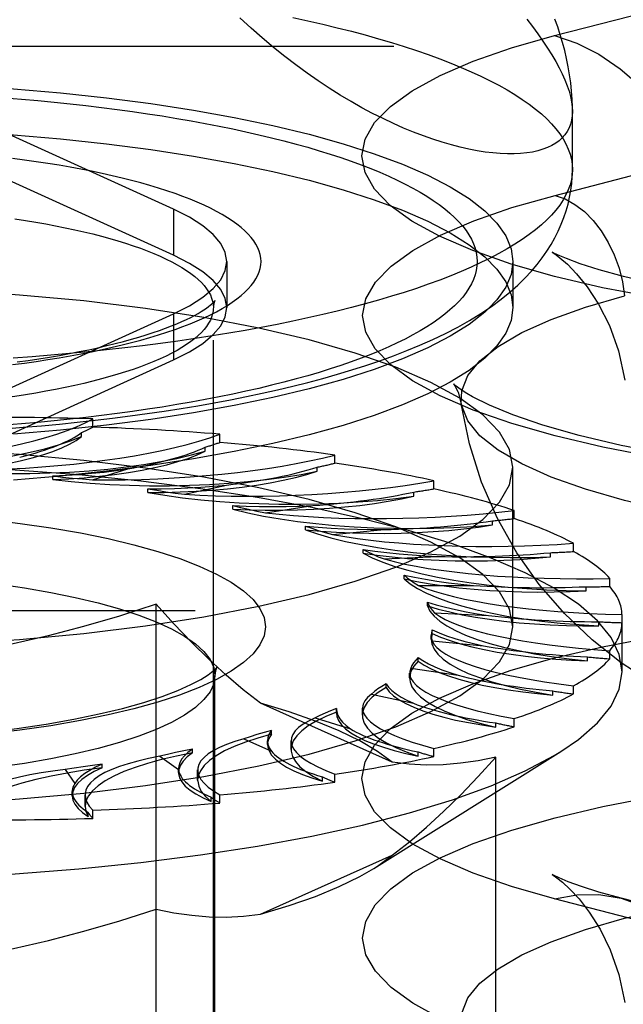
# Model space of a CAD drawing. Header units: inches. Extents: x 0 to 200, y 0 to 129.
# Tile 165 of 256: x 39.799 to 40.179, y 95.334 to 95.953. Entities that reach past the tile are written whole.
import ezdxf

# ---------------------------------------------------------------- set-up
doc = ezdxf.new("R2010")
doc.units = ezdxf.units.IN
doc.header["$LTSCALE"] = 11
doc.header["$MEASUREMENT"] = 0
doc.linetypes.add('HIDDEN', pattern=[0.2, 0.1, -0.1])
doc.layers.get('0').update_dxf_attribs({"linetype": 'CONTINUOUS'})
doc.layers.add('DEFAULT_2', color=8, linetype='HIDDEN')

msp = doc.modelspace()

# ---------------------------------------------------------------- linework, layer by layer
at = {"color": 7, "linetype": 'Continuous'}
for p, q in [((40.1468, 95.85923), (40.1468, 95.89576)), ((40.1093, 95.78369), (40.1093, 95.7723)), ((39.82469, 95.69518), (39.79506, 95.69263)), ((39.82469, 95.66621), (39.79506, 95.66365))]:
    msp.add_line(p, q, dxfattribs=at)
for points in [[(40.1468, 95.89576), (40.14667, 95.89294), (40.14628, 95.89027), (40.14562, 95.88773), (40.14471, 95.88535), (40.14353, 95.88311), (40.1421, 95.88102), (40.14041, 95.87909), (40.13847, 95.87732), (40.13628, 95.87571), (40.13384, 95.87426), (40.13116, 95.87299), (40.12824, 95.87188), (40.12508, 95.87094), (40.12168, 95.87019), (40.11806, 95.86961), (40.11422, 95.86922), (40.11016, 95.86902), (40.10589, 95.86902), (40.10142, 95.8692), (40.09674, 95.86959), (40.09188, 95.87018), (40.08682, 95.87098), (40.08159, 95.87199), (40.07618, 95.87322), (40.07061, 95.87466), (40.06488, 95.87632), (40.059, 95.87821), (40.05298, 95.88033), (40.04682, 95.88269), (40.04053, 95.88528), (40.03413, 95.88811), (40.02762, 95.89119), (40.021, 95.89451), (40.0143, 95.89809), (40.00752, 95.90191), (40.00066, 95.906), (39.99374, 95.91035), (39.98677, 95.91496), (39.97977, 95.91983), (39.97273, 95.92497), (39.96569, 95.93037), (39.95864, 95.93604), (39.95159, 95.94199), (39.94456, 95.94821), (39.93755, 95.9547)], [(40.1468, 95.89576), (40.14678, 95.89843), (40.1466, 95.90348), (40.14626, 95.90856), (40.14574, 95.91365), (40.14505, 95.91876), (40.14418, 95.92388), (40.14316, 95.92899), (40.14197, 95.93406), (40.14063, 95.93908), (40.13916, 95.944), (40.13756, 95.94888), (40.13582, 95.95372)], [(39.78964, 95.69607), (39.80115, 95.69697), (39.81259, 95.69794), (39.82393, 95.699), (39.83519, 95.70015), (39.84635, 95.70137), (39.85741, 95.70269), (39.86836, 95.70408), (39.8792, 95.70557), (39.88992, 95.70713), (39.90051, 95.70879), (39.91098, 95.71052), (39.92132, 95.71235), (39.93152, 95.71426), (39.94157, 95.71627), (39.95149, 95.71836), (39.96126, 95.72055), (39.97089, 95.72283), (39.98037, 95.72522), (39.98969, 95.7277), (39.99886, 95.7303), (40.00789, 95.73301), (40.01677, 95.73584), (40.0255, 95.73881), (40.03409, 95.74192), (40.04253, 95.74518), (40.05082, 95.74862), (40.05896, 95.75224), (40.06689, 95.75604), (40.07463, 95.76006), (40.08206, 95.76425), (40.08914, 95.7686), (40.09577, 95.77305), (40.10186, 95.77753), (40.10742, 95.78202), (40.11242, 95.78645), (40.11692, 95.79083), (40.12095, 95.79514), (40.12458, 95.79941), (40.12784, 95.80363), (40.13078, 95.80783), (40.13343, 95.81204), (40.13581, 95.81625), (40.13793, 95.82046), (40.13981, 95.82468), (40.14146, 95.82891), (40.14288, 95.83317), (40.14408, 95.83747), (40.14506, 95.8418), (40.14582, 95.84612), (40.14637, 95.85046), (40.14669, 95.85484), (40.1468, 95.85923)], [(40.1468, 95.85923), (40.14664, 95.85601), (40.14615, 95.8528), (40.14534, 95.84959), (40.1442, 95.84638), (40.14274, 95.84319), (40.14096, 95.84), (40.13885, 95.83683), (40.13642, 95.83367), (40.13368, 95.83053), (40.13062, 95.82741), (40.12724, 95.82432), (40.12356, 95.82124), (40.11956, 95.81819), (40.11525, 95.81517), (40.11065, 95.81219), (40.10574, 95.80923), (40.10053, 95.80631), (40.09503, 95.80342), (40.08924, 95.80057), (40.08317, 95.79776), (40.07681, 95.795), (40.07017, 95.79227), (40.06326, 95.7896), (40.05609, 95.78697), (40.04865, 95.78439), (40.04095, 95.78186), (40.033, 95.77939), (40.0248, 95.77697), (40.01636, 95.77461), (40.00768, 95.7723), (39.99877, 95.77006), (39.98964, 95.76787), (39.98029, 95.76575), (39.97073, 95.76369), (39.96097, 95.7617), (39.951, 95.75977), (39.94085, 95.75791), (39.93051, 95.75613), (39.91999, 95.75441), (39.9093, 95.75276), (39.89845, 95.75119), (39.88745, 95.74969), (39.8763, 95.74827), (39.865, 95.74692), (39.85358, 95.74565), (39.84203, 95.74446), (39.83036, 95.74334), (39.81859, 95.74231), (39.80671, 95.74136), (39.79474, 95.74048)], [(40.1093, 95.7723), (40.10818, 95.76422), (40.10485, 95.75618), (40.0993, 95.74823), (40.09158, 95.7404), (40.08172, 95.73273), (40.06977, 95.72526), (40.05578, 95.71803), (40.03985, 95.71108), (40.02204, 95.70444), (40.00244, 95.69815), (39.98116, 95.69223), (39.95831, 95.68672), (39.93399, 95.68165), (39.90833, 95.67704), (39.88147, 95.67292), (39.85355, 95.6693), (39.82469, 95.66621)], [(40.09409, 95.77192), (40.09158, 95.76938), (40.08172, 95.76171), (40.06977, 95.75424), (40.05578, 95.74701), (40.03985, 95.74006), (40.02204, 95.73342), (40.00244, 95.72712), (39.98116, 95.72121), (39.95831, 95.7157), (39.93399, 95.71063), (39.90833, 95.70602), (39.88147, 95.7019), (39.85355, 95.69828), (39.82469, 95.69518)]]:
    msp.add_lwpolyline(points, dxfattribs=at)
at = {"layer": 'DEFAULT_2', "color": 8, "linetype": 'HIDDEN'}
for p, q in [((40.13559, 95.94345), (40.36854, 96.00375)), ((42.2343, 95.93655), (38.0558, 95.93655)), ((40.1359, 95.84292), (40.36885, 95.90321)), ((39.89563, 95.83423), (39.78043, 95.88664)), ((39.89563, 95.80525), (39.78043, 95.85767)), ((39.89563, 95.83423), (39.89563, 95.80525)), ((39.9293, 95.80128), (39.9293, 95.7723)), ((40.1093, 95.80128), (40.1093, 95.78369)), ((39.9208, 94.65182), (39.9208, 95.7723)), ((39.78043, 95.71591), (39.89563, 95.76832)), ((39.89563, 95.76832), (39.89563, 95.73935)), ((39.78043, 95.68693), (39.89563, 95.73935)), ((39.80899, 95.71852), (39.80251, 95.71745)), ((39.84494, 95.69709), (39.84494, 95.70223)), ((39.83791, 95.69118), (39.83791, 95.69375)), ((39.92491, 95.68743), (39.92491, 95.69258)), ((39.91573, 95.68189), (39.91573, 95.68446)), ((39.99719, 95.67434), (39.99719, 95.67948)), ((39.8197, 95.664), (39.8197, 95.66634)), ((39.84479, 95.66395), (39.86699, 95.6708)), ((39.98614, 95.66925), (39.98614, 95.67182)), ((40.1093, 95.57139), (40.1093, 95.67184)), ((39.90268, 95.65481), (39.92912, 95.66055)), ((40.05958, 95.65819), (40.05958, 95.66333)), ((39.87957, 95.65595), (39.87957, 95.65828)), ((40.047, 95.65364), (40.047, 95.65621)), ((39.93312, 95.64533), (39.93312, 95.64766)), ((39.95354, 95.6432), (39.98344, 95.64767)), ((40.11019, 95.63948), (40.11019, 95.64462)), ((40.09646, 95.63553), (40.09646, 95.6381)), ((39.97873, 95.63246), (39.97873, 95.6348)), ((39.99585, 95.62948), (40.02829, 95.63254)), ((40.14748, 95.61878), (40.14748, 95.62392)), ((40.01501, 95.61774), (40.01501, 95.62007)), ((40.13301, 95.61547), (40.13301, 95.61804)), ((40.02831, 95.61407), (40.06231, 95.61562)), ((40.04087, 95.60161), (40.04087, 95.60395)), ((40.17032, 95.59672), (40.17032, 95.60186)), ((40.04994, 95.59744), (40.08446, 95.59744)), ((40.15555, 95.59407), (40.15555, 95.59664)), ((39.88473, 95.08076), (39.88473, 95.58558)), ((40.05551, 95.58456), (40.05551, 95.5869)), ((42.1093, 95.58144), (38.0558, 95.58144)), ((40.06008, 95.58008), (40.09408, 95.57853)), ((40.1634, 95.57199), (40.1634, 95.57456)), ((40.17801, 95.54304), (40.17801, 95.57911)), ((40.0585, 95.56712), (40.0579, 95.56353)), ((40.0585, 95.56712), (40.0585, 95.56946)), ((40.05789, 95.56354), (40.05789, 95.56588)), ((40.05842, 95.56254), (40.09086, 95.55948)), ((38.0558, 95.55453), (42.1093, 95.55453)), ((40.17032, 95.55122), (40.17032, 95.55636)), ((40.04973, 95.5498), (40.04973, 95.55214)), ((40.1563, 95.54988), (40.1563, 95.55245)), ((40.04433, 95.53919), (40.04433, 95.54228)), ((40.04501, 95.54533), (40.07491, 95.54086)), ((39.9218, 95.17877), (39.9218, 95.54067)), ((40.02948, 95.53315), (40.02948, 95.53548)), ((40.13449, 95.52843), (40.13449, 95.53101)), ((40.14748, 95.52916), (40.14748, 95.5343)), ((40.02027, 95.52899), (40.04672, 95.52325)), ((40.03344, 95.48613), (39.95042, 95.52335)), ((39.99837, 95.51999), (39.99835, 95.51938)), ((39.99835, 95.51705), (39.99835, 95.51938)), ((39.99837, 95.51765), (39.99835, 95.51704)), ((39.99837, 95.51765), (39.99837, 95.51999)), ((40.01464, 95.51582), (40.01464, 95.52023)), ((39.98494, 95.51401), (40.00713, 95.50716)), ((40.11019, 95.50846), (40.11019, 95.51361)), ((39.95733, 95.50379), (39.95733, 95.50613)), ((40.09862, 95.50829), (40.09862, 95.51086)), ((39.94009, 95.50084), (39.95735, 95.49311)), ((39.95491, 95.49729), (39.95491, 95.49963)), ((39.96971, 95.49414), (39.96971, 95.4997)), ((39.90761, 95.49199), (39.90761, 95.49433)), ((40.02182, 95.41938), (40.13948, 95.4929)), ((40.04978, 95.49007), (40.04978, 95.49264)), ((40.05958, 95.48976), (40.05958, 95.4949)), ((39.88709, 95.48989), (39.8989, 95.4815)), ((40.09864, 95.17665), (40.09864, 95.48936)), ((39.82755, 95.48149), (39.83354, 95.47269)), ((39.85074, 95.4826), (39.85074, 95.48493)), ((39.89887, 95.47979), (39.89887, 95.48213)), ((39.89887, 95.48213), (39.8989, 95.4815)), ((39.91093, 95.4748), (39.91093, 95.48128)), ((39.98945, 95.47432), (39.98945, 95.47689)), ((39.99719, 95.47361), (39.99719, 95.47875)), ((39.83195, 95.46508), (39.83195, 95.46771)), ((39.84006, 95.4584), (39.84006, 95.46556)), ((39.91947, 95.46152), (39.91947, 95.46409)), ((39.92491, 95.46051), (39.92491, 95.46565)), ((39.84494, 95.45086), (39.84494, 95.456)), ((39.84197, 95.45206), (39.84197, 95.45463)), ((39.95042, 95.39046), (40.03344, 95.42768)), ((40.36854, 95.33994), (40.13559, 95.40023)), ((40.41039, 95.3403), (40.17743, 95.4006))]:
    msp.add_line(p, q, dxfattribs=at)
for points in [[(39.97073, 95.95477), (39.98029, 95.95272), (39.98964, 95.95059), (39.99877, 95.94841), (40.00768, 95.94616), (40.01636, 95.94386), (40.0248, 95.94149), (40.033, 95.93907), (40.04095, 95.9366), (40.04865, 95.93407), (40.05609, 95.93149), (40.06326, 95.92887), (40.07017, 95.92619), (40.07681, 95.92347), (40.08317, 95.9207), (40.08924, 95.91789), (40.09503, 95.91505), (40.10053, 95.91216), (40.10574, 95.90924), (40.11065, 95.90628), (40.11525, 95.90329), (40.11956, 95.90027), (40.12356, 95.89722), (40.12724, 95.89415), (40.13062, 95.89105), (40.13368, 95.88793), (40.13642, 95.88479), (40.13885, 95.88164), (40.14096, 95.87846), (40.14274, 95.87528), (40.1442, 95.87208), (40.14534, 95.86888), (40.14615, 95.86567), (40.14664, 95.86245), (40.1468, 95.85923)], [(40.11807, 95.95384), (40.12168, 95.94909), (40.12508, 95.94446), (40.12824, 95.93995), (40.13116, 95.93557), (40.13384, 95.93131), (40.13628, 95.92718), (40.13847, 95.92317), (40.14042, 95.91929), (40.1421, 95.91553), (40.14354, 95.91191), (40.14471, 95.90841), (40.14562, 95.90505), (40.14628, 95.90182), (40.14667, 95.89872), (40.1468, 95.89576)], [(40.1984, 95.77854), (40.16574, 95.78481), (40.13559, 95.79188), (40.10829, 95.79968), (40.08405, 95.80814), (40.06316, 95.81717), (40.04577, 95.82669), (40.03209, 95.8366), (40.02221, 95.84681), (40.01628, 95.85723), (40.0143, 95.86774), (40.01634, 95.87826), (40.02233, 95.88867), (40.03226, 95.89888), (40.04599, 95.90878), (40.06347, 95.91831), (40.0844, 95.92733), (40.1084, 95.93569), (40.13559, 95.94345)], [(40.13559, 95.94345), (40.14963, 95.93868), (40.16347, 95.93168), (40.17691, 95.92256), (40.18977, 95.91145), (40.20186, 95.89851), (40.21301, 95.88391), (40.22306, 95.86788), (40.23187, 95.85062), (40.23931, 95.8324), (40.24529, 95.81346), (40.24971, 95.79408)], [(39.6718, 95.91451), (39.70309, 95.91422), (39.73407, 95.91336), (39.7648, 95.91192), (39.79506, 95.90992), (39.82469, 95.90737), (39.85355, 95.90428), (39.88147, 95.90066), (39.90833, 95.89653), (39.93399, 95.89192), (39.95831, 95.88685), (39.98116, 95.88134), (40.00244, 95.87543), (40.02204, 95.86913), (40.03985, 95.8625), (40.05578, 95.85554), (40.06977, 95.84832), (40.08172, 95.84085), (40.09158, 95.83318), (40.0993, 95.82535), (40.10485, 95.81739), (40.10818, 95.80935), (40.1093, 95.80128)], [(39.78967, 95.90426), (39.80005, 95.90343), (39.81033, 95.90253), (39.82053, 95.90155), (39.83062, 95.90051), (39.8406, 95.8994), (39.85047, 95.89822), (39.86021, 95.89698), (39.86982, 95.89567), (39.8793, 95.8943), (39.88864, 95.89286), (39.89783, 95.89136), (39.90686, 95.8898), (39.91573, 95.88817), (39.92444, 95.88649), (39.93297, 95.88475), (39.94132, 95.88295), (39.94949, 95.8811), (39.95747, 95.87919), (39.96525, 95.87723), (39.97283, 95.87521), (39.98021, 95.87315), (39.98737, 95.87103), (39.99432, 95.86887), (40.00105, 95.86666), (40.00755, 95.86441), (40.01382, 95.86211), (40.01985, 95.85978), (40.02565, 95.8574), (40.0312, 95.85498), (40.03651, 95.85253), (40.04157, 95.85004), (40.04638, 95.84752), (40.05092, 95.84496), (40.05521, 95.84238), (40.05924, 95.83977), (40.063, 95.83713), (40.06649, 95.83447), (40.06971, 95.83178), (40.07266, 95.82908), (40.07534, 95.82635), (40.07773, 95.82361), (40.07985, 95.82085), (40.08169, 95.81808), (40.08325, 95.8153), (40.08453, 95.8125), (40.08552, 95.8097), (40.08623, 95.8069), (40.08666, 95.80409), (40.0868, 95.80128), (40.08666, 95.79846), (40.08623, 95.79566), (40.08552, 95.79285), (40.08453, 95.79005), (40.08325, 95.78726), (40.08169, 95.78447), (40.07985, 95.7817), (40.07773, 95.77894), (40.07534, 95.7762), (40.07266, 95.77348), (40.06971, 95.77077), (40.06649, 95.76809), (40.063, 95.76542), (40.05924, 95.76278), (40.05521, 95.76017), (40.05093, 95.75759), (40.04638, 95.75504), (40.04157, 95.75251), (40.03651, 95.75002), (40.0312, 95.74757), (40.02565, 95.74516), (40.01985, 95.74278), (40.01382, 95.74044), (40.00755, 95.73814), (40.00105, 95.73589), (39.99432, 95.73368), (39.98737, 95.73152), (39.98021, 95.72941), (39.97283, 95.72734), (39.96525, 95.72533), (39.95747, 95.72336), (39.94949, 95.72146), (39.94132, 95.7196), (39.93297, 95.7178), (39.92444, 95.71606), (39.91573, 95.71438), (39.90686, 95.71276), (39.89783, 95.7112), (39.88864, 95.70969), (39.8793, 95.70826), (39.86982, 95.70688), (39.86021, 95.70557), (39.85047, 95.70433), (39.8406, 95.70315), (39.83062, 95.70204), (39.82053, 95.701), (39.81033, 95.70003), (39.80005, 95.69912), (39.78967, 95.69829)], [(39.6718, 95.88553), (39.70309, 95.88524), (39.73407, 95.88438), (39.7648, 95.88294), (39.79506, 95.88095), (39.82469, 95.87839), (39.85355, 95.8753), (39.88147, 95.87168), (39.90833, 95.86756), (39.93399, 95.86295), (39.95831, 95.85787), (39.98116, 95.85237), (40.00244, 95.84645), (40.02204, 95.84016), (40.03985, 95.83352), (40.05578, 95.82657), (40.06977, 95.81934), (40.08172, 95.81187), (40.09158, 95.8042), (40.0993, 95.79637), (40.10485, 95.78841), (40.10818, 95.78038), (40.1093, 95.7723)], [(39.79441, 95.73641), (39.80191, 95.7374), (39.80929, 95.73844), (39.81655, 95.73954), (39.82368, 95.7407), (39.83066, 95.74191), (39.83751, 95.74318), (39.8442, 95.7445), (39.85074, 95.74587), (39.85711, 95.74729), (39.86331, 95.74876), (39.86935, 95.75028), (39.8752, 95.75185), (39.88086, 95.75346), (39.88634, 95.75511), (39.89162, 95.75681), (39.8967, 95.75854), (39.90158, 95.76032), (39.90624, 95.76213), (39.9107, 95.76398), (39.91494, 95.76586), (39.91895, 95.76777), (39.92274, 95.76971), (39.92631, 95.77169), (39.92964, 95.77369), (39.93273, 95.77571), (39.93559, 95.77776), (39.93821, 95.77983), (39.94059, 95.78192), (39.94272, 95.78402), (39.94461, 95.78615), (39.94625, 95.78828), (39.94764, 95.79043), (39.94878, 95.79259), (39.94966, 95.79475), (39.9503, 95.79693), (39.95068, 95.7991), (39.9508, 95.80128), (39.95068, 95.80346), (39.9503, 95.80563), (39.94966, 95.8078), (39.94878, 95.80997), (39.94764, 95.81212), (39.94625, 95.81427), (39.94461, 95.81641), (39.94272, 95.81853), (39.94059, 95.82064), (39.93821, 95.82273), (39.93559, 95.8248), (39.93273, 95.82684), (39.92963, 95.82887), (39.9263, 95.83087), (39.92274, 95.83284), (39.91895, 95.83478), (39.91493, 95.8367), (39.9107, 95.83858), (39.90624, 95.84043), (39.90157, 95.84224), (39.8967, 95.84401), (39.89162, 95.84575), (39.88633, 95.84744), (39.88086, 95.8491), (39.87519, 95.85071), (39.86934, 95.85227), (39.86331, 95.85379), (39.85711, 95.85526), (39.85073, 95.85668), (39.8442, 95.85805), (39.8375, 95.85937), (39.83066, 95.86064), (39.82367, 95.86185), (39.81655, 95.86301), (39.80929, 95.86411), (39.80191, 95.86516), (39.79441, 95.86614)], [(40.19865, 95.67818), (40.16601, 95.68444), (40.1359, 95.6915), (40.10862, 95.6993), (40.08441, 95.70774), (40.06354, 95.71677), (40.04617, 95.72627), (40.03251, 95.73618), (40.02264, 95.74638), (40.01672, 95.75678), (40.01474, 95.76729), (40.01678, 95.77779), (40.02276, 95.78819), (40.03268, 95.79839), (40.04639, 95.80828), (40.06385, 95.8178), (40.08476, 95.82681), (40.10873, 95.83517), (40.1359, 95.84292)], [(40.1359, 95.84292), (40.1422, 95.84067), (40.14838, 95.83723), (40.1543, 95.83267), (40.15984, 95.82709), (40.1649, 95.8206), (40.16936, 95.81333), (40.17313, 95.80543), (40.17615, 95.79706), (40.17834, 95.78839), (40.17966, 95.77961)], [(39.9293, 95.80128), (39.92834, 95.80701), (39.92549, 95.81271), (39.92074, 95.81832), (39.91415, 95.8238), (39.90579, 95.8291), (39.89563, 95.83423)], [(39.79591, 95.82817), (39.80251, 95.82715), (39.80899, 95.82608), (39.81533, 95.82496), (39.82154, 95.82379), (39.82761, 95.82257), (39.83352, 95.8213), (39.83929, 95.81999), (39.84489, 95.81863), (39.85033, 95.81722), (39.8556, 95.81578), (39.8607, 95.81429), (39.86561, 95.81276), (39.87034, 95.81119), (39.87488, 95.80959), (39.87923, 95.80795), (39.88338, 95.80628), (39.88733, 95.80457), (39.89107, 95.80284), (39.89461, 95.80107), (39.89793, 95.79928), (39.90104, 95.79746), (39.90393, 95.79562), (39.9066, 95.79375), (39.90905, 95.79187), (39.91127, 95.78997), (39.91326, 95.78804), (39.91502, 95.78611), (39.91655, 95.78416), (39.91785, 95.7822), (39.91891, 95.78023), (39.91974, 95.77826), (39.92033, 95.77627), (39.92069, 95.77429), (39.9208, 95.7723)], [(39.9293, 95.7723), (39.92834, 95.77804), (39.92549, 95.78373), (39.92074, 95.78934), (39.91415, 95.79482), (39.90579, 95.80012), (39.89563, 95.80525)], [(40.1388, 95.80484), (40.13745, 95.80545), (40.13458, 95.80684), (40.13412, 95.80709), (40.13569, 95.80605), (40.13892, 95.80362), (40.1436, 95.79952), (40.14944, 95.79352), (40.15611, 95.7853), (40.16322, 95.77445), (40.17004, 95.76098), (40.17581, 95.74499), (40.17983, 95.72656)], [(40.67938, 95.79224), (40.66, 95.78763), (40.63732, 95.7831), (40.61127, 95.77878), (40.58234, 95.77489), (40.55102, 95.77159), (40.51775, 95.76901), (40.4831, 95.76723), (40.44758, 95.76631), (40.41176, 95.76627), (40.37618, 95.76713), (40.34139, 95.76886), (40.30796, 95.7714), (40.27637, 95.77466), (40.24722, 95.77853), (40.22088, 95.78285), (40.19796, 95.78739), (40.17893, 95.79186), (40.16354, 95.7961), (40.15166, 95.79989), (40.14305, 95.80307), (40.1388, 95.80484)], [(39.89563, 95.76832), (39.90579, 95.77345), (39.91415, 95.77875), (39.92074, 95.78423), (39.92549, 95.78984), (39.92834, 95.79554), (39.9293, 95.80128)], [(40.1093, 95.80128), (40.10818, 95.7932), (40.10485, 95.78516), (40.0993, 95.77721), (40.09409, 95.77192)], [(40.1093, 95.67184), (40.10718, 95.68294), (40.1009, 95.69393), (40.09045, 95.70471), (40.076, 95.71518), (40.05763, 95.72522), (40.03557, 95.73475), (40.00998, 95.74367), (39.98116, 95.75191), (39.94934, 95.75937), (39.91487, 95.76599), (39.87803, 95.7717), (39.83923, 95.77646), (39.7988, 95.7802), (39.75716, 95.7829), (39.71489, 95.78452), (39.6718, 95.78508)], [(40.07688, 95.7118), (40.07711, 95.71999), (40.08096, 95.72947), (40.08862, 95.73879), (40.09999, 95.74786), (40.11497, 95.75656), (40.13338, 95.76481), (40.15502, 95.77252), (40.17966, 95.77961)], [(39.79743, 95.73809), (39.8043, 95.73905), (39.81103, 95.74007), (39.81761, 95.74113), (39.82405, 95.74223), (39.83032, 95.74338), (39.83643, 95.74456), (39.84237, 95.74578), (39.84812, 95.74704), (39.85369, 95.74833), (39.85906, 95.74964), (39.86424, 95.75098), (39.86921, 95.75234), (39.87397, 95.75372), (39.87851, 95.75512), (39.88283, 95.75652), (39.88692, 95.75793), (39.89079, 95.75933), (39.89441, 95.76073), (39.89781, 95.76212), (39.90096, 95.76348), (39.90388, 95.76482), (39.90655, 95.76613), (39.90899, 95.7674), (39.91118, 95.76862), (39.91315, 95.76979), (39.91489, 95.77089), (39.91641, 95.77192), (39.91771, 95.77287), (39.91881, 95.77374), (39.91972, 95.77451), (39.92044, 95.77517), (39.92099, 95.77573), (39.92139, 95.77617), (39.92164, 95.77648), (39.9217, 95.77655)], [(39.92088, 95.77359), (39.92069, 95.77031), (39.92033, 95.76832), (39.91974, 95.76634), (39.91891, 95.76437), (39.91785, 95.7624), (39.91655, 95.76044), (39.91502, 95.75849), (39.91326, 95.75655), (39.91127, 95.75463), (39.90905, 95.75273), (39.9066, 95.75084), (39.90393, 95.74898), (39.90104, 95.74714), (39.89793, 95.74532), (39.89461, 95.74353), (39.89107, 95.74176), (39.88733, 95.74003), (39.88338, 95.73832), (39.87923, 95.73665), (39.87488, 95.73501), (39.87034, 95.7334), (39.86561, 95.73184), (39.8607, 95.73031), (39.8556, 95.72882), (39.85033, 95.72737), (39.84489, 95.72597), (39.83929, 95.72461), (39.83352, 95.7233), (39.82761, 95.72203), (39.82154, 95.72081), (39.81533, 95.71964), (39.80899, 95.71852)], [(39.89563, 95.73935), (39.90579, 95.74448), (39.91415, 95.74977), (39.92074, 95.75526), (39.92549, 95.76087), (39.92834, 95.76656), (39.9293, 95.7723)], [(39.9217, 95.77655), (39.92177, 95.77664), (39.92178, 95.77666), (39.92169, 95.77649), (39.92152, 95.77613), (39.92129, 95.77552), (39.92106, 95.77467), (39.92088, 95.77359)], [(40.08043, 95.7182), (40.07684, 95.7205), (40.07306, 95.72335), (40.07196, 95.72438), (40.07288, 95.72313), (40.07498, 95.71898), (40.07688, 95.7118)], [(39.80251, 95.71745), (39.79591, 95.71643), (39.78919, 95.71546), (39.78236, 95.71455)], [(40.70526, 95.69164), (40.67876, 95.68541), (40.64922, 95.67969), (40.61679, 95.6746), (40.58197, 95.67027), (40.54524, 95.66682), (40.50704, 95.66431), (40.46788, 95.66278), (40.42822, 95.66227), (40.38856, 95.66279), (40.34939, 95.66433), (40.31118, 95.66685), (40.27443, 95.67032), (40.23959, 95.67466), (40.20715, 95.67977), (40.17748, 95.68553), (40.15109, 95.69176), (40.12825, 95.69827), (40.10937, 95.70474), (40.09462, 95.71084), (40.08385, 95.71622), (40.08043, 95.7182)], [(40.67715, 95.65085), (40.64979, 95.64447), (40.62, 95.63887), (40.58811, 95.6341), (40.55447, 95.63023), (40.51946, 95.62728), (40.48344, 95.6253), (40.44682, 95.6243), (40.41, 95.6243), (40.37338, 95.6253), (40.33736, 95.62728), (40.30234, 95.63023), (40.2687, 95.6341), (40.23682, 95.63887), (40.20703, 95.64447), (40.17966, 95.65085), (40.15502, 95.65793), (40.13338, 95.66564), (40.11497, 95.67389), (40.09999, 95.6826), (40.08862, 95.69166), (40.08096, 95.70098), (40.07711, 95.71046), (40.07688, 95.7118)], [(40.19507, 95.53722), (40.17747, 95.54881), (40.1593, 95.5631), (40.14181, 95.57966), (40.1259, 95.59796), (40.11171, 95.61801), (40.09957, 95.63949), (40.08959, 95.66238), (40.08195, 95.68658), (40.07688, 95.7118)], [(39.68845, 95.67151), (39.7011, 95.67135), (39.71368, 95.67146), (39.72622, 95.67183), (39.73861, 95.67245), (39.75077, 95.67332), (39.76262, 95.67445), (39.77409, 95.67581), (39.7851, 95.67741), (39.79559, 95.67922), (39.80548, 95.68125), (39.81471, 95.68348), (39.82324, 95.68588), (39.83096, 95.68845), (39.83791, 95.69118)], [(39.75535, 95.66924), (39.76492, 95.6702), (39.77411, 95.67135), (39.78296, 95.67268), (39.79138, 95.67418), (39.79932, 95.67585), (39.80673, 95.67767), (39.81357, 95.67964), (39.81981, 95.68174), (39.82539, 95.68396), (39.83029, 95.68628), (39.83445, 95.68868), (39.83791, 95.69118)], [(40.1093, 95.57139), (40.10718, 95.58248), (40.1009, 95.59348), (40.09045, 95.60425), (40.076, 95.61472), (40.05763, 95.62476), (40.03557, 95.6343), (40.00998, 95.64322), (39.98116, 95.65145), (39.94934, 95.65891), (39.91487, 95.66554), (39.87803, 95.67125), (39.83923, 95.676), (39.7988, 95.67974), (39.75716, 95.68244), (39.71489, 95.68407), (39.6718, 95.68462)], [(39.75535, 95.66924), (39.7677, 95.66852), (39.78016, 95.66806), (39.79276, 95.66785), (39.80538, 95.66791), (39.81794, 95.66823), (39.83036, 95.6688), (39.84257, 95.66963), (39.85449, 95.6707), (39.86603, 95.67202), (39.87713, 95.67357), (39.88772, 95.67535), (39.89773, 95.67734), (39.90705, 95.67952), (39.91573, 95.68189)], [(39.8197, 95.664), (39.82977, 95.66452), (39.8396, 95.66523), (39.8492, 95.66614), (39.8585, 95.66724), (39.86744, 95.66853), (39.87596, 95.66999), (39.88402, 95.67162), (39.89157, 95.67341), (39.89855, 95.67534), (39.90494, 95.67741), (39.91065, 95.67959), (39.91573, 95.68189)], [(40.17801, 95.54304), (40.17628, 95.55386), (40.1711, 95.5646), (40.16252, 95.5752), (40.15058, 95.58558), (40.13537, 95.59566), (40.117, 95.60539), (40.09558, 95.61469), (40.07127, 95.62351), (40.04423, 95.63177), (40.01465, 95.63943), (39.98272, 95.64643), (39.94867, 95.65272), (39.91273, 95.65826), (39.87514, 95.66302), (39.83617, 95.66695), (39.79607, 95.67004), (39.75512, 95.67226), (39.71361, 95.6736), (39.6718, 95.67405)], [(39.6718, 95.55861), (39.71489, 95.55916), (39.75716, 95.56078), (39.7988, 95.56349), (39.83923, 95.56723), (39.87803, 95.57198), (39.91487, 95.57769), (39.94934, 95.58432), (39.98116, 95.59177), (40.00998, 95.60001), (40.03557, 95.60893), (40.05763, 95.61847), (40.076, 95.62851), (40.09045, 95.63897), (40.1009, 95.64975), (40.10718, 95.66074), (40.1093, 95.67184)], [(39.8197, 95.664), (39.83139, 95.66273), (39.84335, 95.66172), (39.85562, 95.66095), (39.86808, 95.66044), (39.88066, 95.66019), (39.89328, 95.66019), (39.90586, 95.66046), (39.91832, 95.66098), (39.93057, 95.66177), (39.94255, 95.66279), (39.95417, 95.66407), (39.96536, 95.66558), (39.976, 95.6673), (39.98614, 95.66925)], [(39.81972, 95.66634), (39.82804, 95.66675), (39.83619, 95.6673), (39.8442, 95.66798), (39.85201, 95.66879), (39.85961, 95.66973), (39.86699, 95.6708)], [(39.81972, 95.66634), (39.82585, 95.66564), (39.83207, 95.66501), (39.83839, 95.66444), (39.84479, 95.66395)], [(39.87957, 95.65595), (39.88983, 95.656), (39.89998, 95.65626), (39.91005, 95.65673), (39.91995, 95.6574), (39.92962, 95.65826), (39.93899, 95.65932), (39.94802, 95.66056), (39.95665, 95.66198), (39.96483, 95.66357), (39.9725, 95.66532), (39.9796, 95.66721), (39.98614, 95.66925)], [(39.87958, 95.65828), (39.88805, 95.65832), (39.89645, 95.65849), (39.90479, 95.6588), (39.91303, 95.65925), (39.92114, 95.65983), (39.92912, 95.66055)], [(39.87957, 95.65595), (39.89023, 95.65418), (39.90132, 95.65264), (39.91289, 95.65133), (39.92482, 95.65027), (39.93704, 95.64945), (39.94948, 95.64889), (39.96204, 95.64859), (39.97466, 95.64855), (39.98725, 95.64876), (39.99974, 95.64924), (40.01203, 95.64997), (40.02407, 95.65095), (40.03571, 95.65217), (40.047, 95.65364)], [(39.87958, 95.65828), (39.88515, 95.65732), (39.89085, 95.65642), (39.8967, 95.65558), (39.90268, 95.65481)], [(39.93312, 95.64533), (39.94326, 95.64492), (39.95344, 95.64472), (39.96367, 95.64473), (39.97386, 95.64494), (39.98396, 95.64536), (39.99391, 95.64598), (40.00363, 95.64679), (40.01308, 95.64781), (40.0222, 95.649), (40.03093, 95.65038), (40.03919, 95.65193), (40.047, 95.65364)], [(39.93313, 95.64766), (39.94149, 95.64731), (39.94988, 95.6471), (39.9583, 95.64704), (39.96672, 95.64711), (39.9751, 95.64732), (39.98344, 95.64767)], [(39.93313, 95.64766), (39.93797, 95.64646), (39.94298, 95.64532), (39.94817, 95.64423), (39.95354, 95.6432)], [(39.93312, 95.64533), (39.94243, 95.6431), (39.95232, 95.64109), (39.96284, 95.63928), (39.97387, 95.6377), (39.98536, 95.63635), (39.99723, 95.63523), (40.0094, 95.63437), (40.0218, 95.63376), (40.03435, 95.63341), (40.04696, 95.63332), (40.05956, 95.63349), (40.07207, 95.63391), (40.08435, 95.63459), (40.09646, 95.63553)], [(39.77883, 95.6389), (39.79912, 95.6365), (39.81859, 95.63369), (39.83713, 95.6305), (39.85457, 95.62695), (39.87085, 95.62307), (39.88589, 95.61887), (39.89961, 95.61438), (39.91194, 95.60961), (39.9228, 95.6046), (39.9321, 95.59939), (39.9398, 95.594), (39.94583, 95.58848), (39.95016, 95.58285), (39.95277, 95.57715), (39.95364, 95.57142), (39.95276, 95.56569), (39.95015, 95.55999), (39.94582, 95.55436), (39.93979, 95.54884), (39.93208, 95.54345), (39.92277, 95.53823), (39.91191, 95.53323), (39.89958, 95.52847), (39.88585, 95.52397), (39.87082, 95.51977), (39.85453, 95.51589), (39.83709, 95.51234), (39.81854, 95.50915), (39.79906, 95.50634), (39.77878, 95.50394)], [(39.97873, 95.63246), (39.98845, 95.6316), (39.99833, 95.63095), (40.00841, 95.6305), (40.0186, 95.63025), (40.02882, 95.6302), (40.03903, 95.63037), (40.04916, 95.63074), (40.05914, 95.63131), (40.06893, 95.63208), (40.07845, 95.63304), (40.08761, 95.63419), (40.09646, 95.63553)], [(39.97873, 95.63246), (39.9864, 95.62985), (39.9948, 95.62742), (40.00394, 95.62517), (40.01375, 95.62311), (40.02416, 95.62127), (40.0351, 95.61964), (40.04651, 95.61824), (40.05831, 95.61708), (40.07043, 95.61618), (40.08279, 95.61552), (40.09531, 95.61512), (40.10791, 95.61497), (40.12047, 95.61509), (40.13301, 95.61547)], [(39.97874, 95.63479), (39.9827, 95.63339), (39.98687, 95.63204), (39.99125, 95.63074), (39.99585, 95.62948)], [(39.97874, 95.63479), (39.98674, 95.63407), (39.99486, 95.63349), (40.00311, 95.63305), (40.01145, 95.63274), (40.01984, 95.63257), (40.02829, 95.63254)], [(40.01501, 95.61774), (40.02082, 95.61482), (40.02746, 95.61206), (40.03496, 95.60943), (40.04323, 95.60696), (40.05224, 95.60467), (40.06193, 95.60258), (40.07222, 95.60069), (40.08307, 95.59902), (40.09439, 95.59758), (40.10612, 95.59638), (40.11819, 95.59542), (40.13051, 95.59471), (40.14295, 95.59426), (40.15555, 95.59407)], [(40.01501, 95.61774), (40.02401, 95.61646), (40.03331, 95.61537), (40.04293, 95.61447), (40.05279, 95.61377), (40.06283, 95.61327), (40.073, 95.61297), (40.08322, 95.61288), (40.09343, 95.61299), (40.10359, 95.61331), (40.11361, 95.61383), (40.12341, 95.61455), (40.13301, 95.61547)], [(40.01503, 95.62007), (40.01798, 95.61852), (40.02118, 95.617), (40.02462, 95.61552), (40.02831, 95.61407)], [(40.01503, 95.62007), (40.02242, 95.619), (40.03003, 95.61807), (40.03785, 95.61726), (40.04586, 95.61658), (40.054, 95.61603), (40.06231, 95.61562)], [(39.6718, 95.60538), (39.69094, 95.60519), (39.71014, 95.60461), (39.72929, 95.60364), (39.74822, 95.60228), (39.76676, 95.60053), (39.78475, 95.5984), (39.80202, 95.59591), (39.81847, 95.59307), (39.83393, 95.58993), (39.84837, 95.58648), (39.86171, 95.58276), (39.87388, 95.57877), (39.88482, 95.57454), (39.89445, 95.5701), (39.9027, 95.56548), (39.90953, 95.5607), (39.91488, 95.5558), (39.91872, 95.55081), (39.92103, 95.54575), (39.9218, 95.54067)], [(40.04087, 95.60161), (40.04464, 95.59848), (40.04932, 95.59545), (40.05494, 95.59253), (40.06143, 95.58973), (40.06877, 95.58707), (40.0769, 95.58457), (40.08578, 95.58225), (40.09533, 95.58012), (40.10552, 95.57819), (40.11626, 95.57648), (40.12751, 95.57499), (40.13916, 95.57374), (40.15111, 95.57274), (40.1634, 95.57199)], [(40.04087, 95.60161), (40.04888, 95.59994), (40.0573, 95.59845), (40.06617, 95.59714), (40.07541, 95.596), (40.08497, 95.59506), (40.09477, 95.59431), (40.10478, 95.59376), (40.11491, 95.59341), (40.12513, 95.59327), (40.13535, 95.59333), (40.14548, 95.5936), (40.15555, 95.59407)], [(40.04088, 95.60394), (40.04275, 95.60228), (40.04488, 95.60064), (40.04728, 95.59902), (40.04994, 95.59744)], [(40.04088, 95.60394), (40.04745, 95.60256), (40.05431, 95.60129), (40.06147, 95.60014), (40.0689, 95.59912), (40.07656, 95.59821), (40.08446, 95.59744)], [(39.88473, 95.58558), (39.86172, 95.57814), (39.83905, 95.57149), (39.81677, 95.56564), (39.79473, 95.56058), (39.77277, 95.5563), (39.75094, 95.5528)], [(39.95042, 95.52335), (39.93961, 95.5318), (39.92878, 95.54102), (39.91793, 95.55098), (39.907, 95.56172), (39.89593, 95.57325), (39.88473, 95.58558)], [(40.05552, 95.5869), (40.05624, 95.58517), (40.05724, 95.58346), (40.05852, 95.58177), (40.06008, 95.58008)], [(40.05552, 95.5869), (40.06106, 95.58524), (40.06697, 95.58368), (40.07325, 95.58223), (40.07987, 95.58088), (40.08681, 95.57965), (40.09408, 95.57853)], [(40.05551, 95.58456), (40.05712, 95.58131), (40.05971, 95.57812), (40.06327, 95.57499), (40.06779, 95.57194), (40.07324, 95.56899), (40.07957, 95.56617), (40.08675, 95.56348), (40.09473, 95.56095), (40.10347, 95.55859), (40.1129, 95.55642), (40.12298, 95.55446), (40.13362, 95.5527), (40.14471, 95.55118), (40.1563, 95.54988)], [(40.05551, 95.58456), (40.06228, 95.58256), (40.06958, 95.58072), (40.07743, 95.57902), (40.08577, 95.57749), (40.09454, 95.57613), (40.1037, 95.57495), (40.11318, 95.57396), (40.12293, 95.57316), (40.13289, 95.57256), (40.143, 95.57216), (40.15316, 95.57197), (40.1634, 95.57199)], [(39.6718, 95.45815), (39.71489, 95.45871), (39.75716, 95.46033), (39.7988, 95.46303), (39.83923, 95.46677), (39.87803, 95.47153), (39.91487, 95.47724), (39.94934, 95.48386), (39.98116, 95.49132), (40.00998, 95.49955), (40.03557, 95.50848), (40.05763, 95.51801), (40.076, 95.52805), (40.09045, 95.53852), (40.1009, 95.5493), (40.10718, 95.56029), (40.1093, 95.57139)], [(40.05851, 95.56945), (40.05806, 95.56772), (40.05789, 95.56588)], [(40.0585, 95.56712), (40.06382, 95.56485), (40.06977, 95.5627), (40.07637, 95.56068), (40.08355, 95.55879), (40.09128, 95.55706), (40.0995, 95.55548), (40.10817, 95.55408), (40.11724, 95.55286), (40.12665, 95.55182), (40.13634, 95.55097), (40.14621, 95.55033), (40.1563, 95.54988)], [(40.05851, 95.56945), (40.06285, 95.56757), (40.06762, 95.56577), (40.07283, 95.56406), (40.07845, 95.56244), (40.08446, 95.56091), (40.09086, 95.55948)], [(40.13559, 95.40023), (40.10839, 95.40799), (40.0844, 95.41636), (40.06347, 95.42538), (40.04598, 95.4349), (40.03226, 95.44481), (40.02233, 95.45501), (40.01634, 95.46543), (40.0143, 95.47594), (40.01628, 95.48646), (40.02221, 95.49687), (40.03209, 95.50708), (40.04577, 95.517), (40.06316, 95.52652), (40.08405, 95.53555), (40.10829, 95.544), (40.13559, 95.55181), (40.16574, 95.55887), (40.19841, 95.56515)], [(40.05789, 95.56588), (40.05802, 95.56426), (40.05842, 95.56254)], [(40.0579, 95.56353), (40.05831, 95.56059), (40.05972, 95.55734), (40.06212, 95.55413), (40.0655, 95.55099), (40.06984, 95.54792), (40.07511, 95.54495), (40.08128, 95.5421), (40.0883, 95.53939), (40.09614, 95.53683), (40.10474, 95.53444), (40.11404, 95.53223), (40.12395, 95.53023), (40.13449, 95.52843)], [(40.04973, 95.5498), (40.04695, 95.54661), (40.04516, 95.54338), (40.04437, 95.54012), (40.04433, 95.53919)], [(40.04974, 95.55214), (40.04814, 95.55045), (40.04681, 95.54876), (40.04577, 95.54705), (40.04501, 95.54533)], [(40.04973, 95.5498), (40.05345, 95.54733), (40.05787, 95.54495), (40.06301, 95.54266), (40.06882, 95.54048), (40.07526, 95.53842), (40.08231, 95.5365), (40.08991, 95.53473), (40.09801, 95.53312), (40.10659, 95.53168), (40.11556, 95.53041), (40.12485, 95.52933), (40.13449, 95.52843)], [(40.04974, 95.55214), (40.05275, 95.55009), (40.05625, 95.5481), (40.06023, 95.54618), (40.06467, 95.54433), (40.06957, 95.54256), (40.07491, 95.54086)], [(39.6718, 95.49957), (39.69363, 95.49979), (39.71528, 95.50047), (39.73662, 95.50158), (39.75747, 95.50313), (39.77768, 95.50509), (39.79708, 95.50744), (39.81554, 95.51016), (39.83289, 95.5132), (39.849, 95.51652), (39.86372, 95.52007), (39.87695, 95.52379), (39.88854, 95.52758), (39.89844, 95.53135), (39.90657, 95.53498), (39.91294, 95.53833), (39.91761, 95.54126), (39.9207, 95.5436), (39.92243, 95.54521), (39.92274, 95.54555)], [(39.92274, 95.54555), (39.92303, 95.54591), (39.9228, 95.54549), (39.92218, 95.54373), (39.9218, 95.54067)], [(40.13948, 95.4929), (40.15058, 95.5005), (40.16252, 95.51087), (40.1711, 95.52147), (40.17628, 95.53222), (40.17801, 95.54304)], [(39.9218, 95.54067), (39.92103, 95.53558), (39.91871, 95.53053), (39.91487, 95.52554), (39.90951, 95.52064), (39.90268, 95.51586), (39.89443, 95.51123), (39.88479, 95.50679), (39.87385, 95.50257), (39.86168, 95.49858), (39.84834, 95.49486), (39.8339, 95.49141), (39.81842, 95.48826), (39.80198, 95.48543), (39.7847, 95.48294), (39.76671, 95.48081), (39.74817, 95.47906), (39.72925, 95.4777), (39.71011, 95.47673), (39.69093, 95.47616), (39.6718, 95.47597)], [(40.04433, 95.53919), (40.04459, 95.53685), (40.04581, 95.5336), (40.04802, 95.53039), (40.05123, 95.52723), (40.05538, 95.52414), (40.06048, 95.52116), (40.06648, 95.51828), (40.07334, 95.51554), (40.08102, 95.51295), (40.08944, 95.51054), (40.09862, 95.50829)], [(40.02948, 95.53315), (40.0246, 95.53012), (40.02067, 95.52703), (40.01771, 95.52385), (40.01573, 95.52063), (40.01475, 95.51737), (40.01464, 95.51582)], [(40.02949, 95.53548), (40.02678, 95.53389), (40.02434, 95.53228), (40.02217, 95.53065), (40.02027, 95.52899)], [(40.02948, 95.53315), (40.03148, 95.53054), (40.03424, 95.528), (40.03776, 95.52551), (40.04202, 95.52311), (40.04699, 95.52079), (40.05264, 95.51858), (40.05894, 95.5165), (40.06584, 95.51455), (40.07331, 95.51274), (40.0813, 95.51109), (40.08973, 95.50961), (40.09862, 95.50829)], [(40.02949, 95.53548), (40.03108, 95.53333), (40.03319, 95.53122), (40.03582, 95.52914), (40.03896, 95.52712), (40.04259, 95.52516), (40.04672, 95.52325)], [(40.03344, 95.48613), (40.02412, 95.49296), (40.01295, 95.49955), (39.9999, 95.50593), (39.98508, 95.51205), (39.9686, 95.51785), (39.95042, 95.52335)], [(39.99837, 95.51765), (39.99152, 95.51489), (39.98559, 95.51202), (39.98054, 95.50903), (39.97642, 95.50594), (39.97327, 95.50278), (39.97111, 95.49956), (39.96994, 95.49631), (39.96971, 95.49413)], [(39.99837, 95.51999), (39.99464, 95.51855), (39.99115, 95.51707), (39.98792, 95.51556), (39.98494, 95.51401)], [(39.99835, 95.51938), (39.99849, 95.51779), (39.99915, 95.51562), (40.00035, 95.51346), (40.00209, 95.51133), (40.00434, 95.50923), (40.00713, 95.50716)], [(39.99835, 95.51704), (39.99859, 95.515), (39.9996, 95.51237), (40.0014, 95.50976), (40.00398, 95.5072), (40.00732, 95.5047), (40.0114, 95.50227), (40.0162, 95.49993), (40.02169, 95.4977), (40.02784, 95.49559), (40.03459, 95.4936), (40.0419, 95.49176), (40.04978, 95.49007)], [(40.01464, 95.51582), (40.01478, 95.5141), (40.01581, 95.51085), (40.01783, 95.50762), (40.02085, 95.50445), (40.02483, 95.50135), (40.02975, 95.49834), (40.03557, 95.49545), (40.04224, 95.49269), (40.04978, 95.49007)], [(39.95733, 95.50613), (39.95269, 95.50488), (39.94826, 95.50358), (39.94407, 95.50223), (39.94009, 95.50084)], [(39.95733, 95.50613), (39.95598, 95.50396), (39.95517, 95.50179), (39.95491, 95.49963)], [(39.95733, 95.50379), (39.94874, 95.50138), (39.94096, 95.49882), (39.93398, 95.4961), (39.92786, 95.49324), (39.92264, 95.49027), (39.91834, 95.4872), (39.91501, 95.48405), (39.91265, 95.48084), (39.9113, 95.47759), (39.91093, 95.4748)], [(39.95733, 95.50379), (39.95576, 95.50117), (39.95499, 95.49853), (39.95491, 95.4973)], [(39.95491, 95.49963), (39.95518, 95.49743), (39.956, 95.49527), (39.95735, 95.49311)], [(39.6718, 95.41202), (39.71361, 95.41247), (39.75512, 95.41381), (39.79607, 95.41603), (39.83617, 95.41912), (39.87514, 95.42306), (39.91273, 95.42781), (39.94867, 95.43335), (39.98272, 95.43965), (40.01465, 95.44665), (40.04423, 95.4543), (40.07127, 95.46257), (40.09558, 95.47138), (40.117, 95.48068), (40.13537, 95.49041), (40.13948, 95.4929)], [(39.90761, 95.49432), (39.9022, 95.4933), (39.89698, 95.49222), (39.89194, 95.49108), (39.88709, 95.48989)], [(39.90761, 95.49432), (39.90483, 95.49225), (39.90258, 95.49015), (39.90086, 95.48802), (39.89966, 95.48586), (39.89901, 95.48369), (39.89887, 95.48213)], [(39.95491, 95.4973), (39.95502, 95.49589), (39.95584, 95.49325), (39.95745, 95.49063), (39.95985, 95.48806), (39.96301, 95.48554), (39.96691, 95.4831), (39.97154, 95.48074), (39.97687, 95.47848), (39.98283, 95.47634), (39.98945, 95.47432)], [(39.96971, 95.49413), (39.96977, 95.49304), (39.97061, 95.48978), (39.97245, 95.48655), (39.97528, 95.48337), (39.97907, 95.48025), (39.98379, 95.47724), (39.98945, 95.47432)], [(39.90761, 95.49199), (39.89754, 95.49), (39.88816, 95.48783), (39.87946, 95.48546), (39.87151, 95.48292), (39.86438, 95.48023), (39.85809, 95.4774), (39.85269, 95.47445), (39.84822, 95.47139), (39.8447, 95.46825), (39.84216, 95.46506), (39.84061, 95.46181), (39.84006, 95.45841)], [(39.90761, 95.49199), (39.90431, 95.48947), (39.90179, 95.48691), (39.90004, 95.4843), (39.89907, 95.48167), (39.89887, 95.4798)], [(40.03344, 95.42768), (40.04417, 95.43607), (40.05493, 95.44521), (40.0657, 95.45508), (40.07654, 95.46572), (40.08753, 95.47715), (40.09864, 95.48936)], [(40.09864, 95.48936), (40.08742, 95.4871), (40.07638, 95.48552), (40.06552, 95.48461), (40.05477, 95.4844), (40.04407, 95.48491), (40.03344, 95.48613)], [(39.85074, 95.4826), (39.83948, 95.48109), (39.82879, 95.47937), (39.81863, 95.47743), (39.8091, 95.47529), (39.80027, 95.47296), (39.79217, 95.47045), (39.78488, 95.46779), (39.77842, 95.46498), (39.77286, 95.46205), (39.7682, 95.45902), (39.76451, 95.45589), (39.76177, 95.4527), (39.76004, 95.44948), (39.7593, 95.44622)], [(39.85073, 95.48493), (39.84471, 95.48417), (39.83884, 95.48334), (39.83312, 95.48245), (39.82755, 95.48149)], [(39.85074, 95.4826), (39.84579, 95.48027), (39.84159, 95.47786), (39.83812, 95.47537), (39.8354, 95.47282), (39.83346, 95.47022), (39.83231, 95.46759), (39.83195, 95.46508)], [(39.85073, 95.48493), (39.8466, 95.48302), (39.84298, 95.48105), (39.83985, 95.47902), (39.83722, 95.47695), (39.83512, 95.47484), (39.83354, 95.47269)], [(39.89887, 95.4798), (39.89891, 95.47902), (39.89954, 95.47638), (39.90096, 95.47376), (39.90317, 95.47117), (39.90614, 95.46864), (39.90987, 95.46618), (39.91431, 95.46381), (39.91947, 95.46152)], [(39.91093, 95.4748), (39.91094, 95.47433), (39.91159, 95.47107), (39.91323, 95.46783), (39.91586, 95.46465), (39.91947, 95.46152)], [(39.83195, 95.46508), (39.83239, 95.4623), (39.83362, 95.45967), (39.83564, 95.45708), (39.83842, 95.45454), (39.84197, 95.45206)], [(40.1359, 95.29986), (40.10873, 95.30761), (40.08475, 95.31596), (40.06385, 95.32498), (40.04639, 95.33449), (40.03268, 95.34439), (40.02276, 95.35458), (40.01678, 95.36498), (40.01474, 95.37549), (40.01672, 95.38599), (40.02264, 95.39639), (40.03251, 95.40659), (40.04617, 95.4165), (40.06354, 95.42601), (40.08441, 95.43503), (40.10862, 95.44348), (40.1359, 95.45127), (40.16602, 95.45833), (40.19865, 95.4646)], [(39.84006, 95.45841), (39.84051, 95.4553), (39.84197, 95.45206)], [(40.0218, 95.41937), (40.02412, 95.42085), (40.03344, 95.42768)], [(39.95042, 95.39046), (39.9686, 95.39596), (39.98508, 95.40176), (39.9999, 95.40788), (40.01295, 95.41426), (40.0218, 95.41937)], [(40.07688, 95.32016), (40.07711, 95.32834), (40.08096, 95.33782), (40.08862, 95.34714), (40.09999, 95.35621), (40.11497, 95.36491), (40.13338, 95.37317), (40.15502, 95.38088), (40.17966, 95.38796), (40.20703, 95.39434), (40.23682, 95.39994), (40.2687, 95.4047), (40.30234, 95.40858), (40.33736, 95.41152), (40.37338, 95.41351), (40.41, 95.4145), (40.44682, 95.4145), (40.48344, 95.41351), (40.51946, 95.41152), (40.55447, 95.40858), (40.58811, 95.4047), (40.62, 95.39994), (40.64979, 95.39434), (40.67715, 95.38796)], [(40.13461, 95.41518), (40.13404, 95.41549), (40.1347, 95.41508), (40.13693, 95.41351), (40.14048, 95.41068), (40.14522, 95.40632), (40.15096, 95.40014), (40.15739, 95.39188), (40.16417, 95.38115), (40.17061, 95.368), (40.17604, 95.35257), (40.17983, 95.33491)], [(40.17743, 95.4006), (40.16344, 95.40448), (40.15242, 95.40799), (40.14416, 95.41099), (40.1385, 95.41333), (40.13522, 95.41487), (40.13461, 95.41518)], [(40.13559, 95.40023), (40.14963, 95.40272), (40.16347, 95.40289), (40.17743, 95.4006)], [(40.17743, 95.4006), (40.18977, 95.39627), (40.20186, 95.38959), (40.21301, 95.38077), (40.22306, 95.36993), (40.23187, 95.35724), (40.23931, 95.34287), (40.24529, 95.32703), (40.24971, 95.30993)], [(39.75094, 95.36101), (39.77296, 95.36455), (39.79505, 95.36886), (39.81714, 95.37395), (39.83939, 95.3798), (39.86194, 95.38642), (39.88473, 95.3938)], [(39.88473, 95.3938), (39.89603, 95.39149), (39.90717, 95.38988), (39.91811, 95.38895), (39.92893, 95.38873), (39.93971, 95.38923), (39.95042, 95.39046)]]:
    msp.add_lwpolyline(points, dxfattribs=at)
for centre, major_axis, ratio, start_param, end_param in [((39.6718, 95.57911), (0.50616, 0.0295), 0.238051, 1.207858, 1.382391), ((39.70227, 95.71082), (0.15837, 0.00923), 0.238051, -1.503082, -0.463231), ((39.70227, 95.70565), (0.15838, 0.00847), 0.228952, -0.554878, -0.4616), ((39.6718, 95.57911), (0.50617, 0.02706), 0.228952, 1.034957, 1.20949), ((39.79636, 95.70731), (0.15838, 0.00847), 0.228952, -1.675983, -0.636132), ((39.71264, 95.69645), (0.13132, 0.00702), 0.228952, -0.866245, -0.317198), ((39.79636, 95.70214), (0.15838, 0.00746), 0.220754, -0.727569, -0.634291), ((39.6718, 95.57911), (0.50618, 0.02385), 0.220754, 0.862266, 1.036798), ((39.88666, 95.69962), (0.15838, 0.00746), 0.220754, -1.848675, -0.808824), ((39.79921, 95.69265), (0.13132, 0.00619), 0.220754, -1.038937, -0.489889), ((39.88666, 95.69446), (0.15838, 0.00624), 0.213694, -0.900123, -0.806844), ((39.6718, 95.57911), (0.50619, 0.01994), 0.213694, 0.689712, 0.864245), ((39.88191, 95.685), (0.13132, 0.00517), 0.213694, -1.21149, -0.662443), ((39.97043, 95.68799), (0.15838, 0.00624), 0.213694, -2.021228, -0.981377), ((39.95823, 95.67376), (0.13132, 0.00401), 0.207977, -1.383961, -0.834914), ((39.97043, 95.68283), (0.15838, 0.00484), 0.207977, -1.072594, -0.979315), ((39.6718, 95.57911), (0.50619, 0.01547), 0.207977, 0.517241, 0.691774), ((40.04513, 95.67278), (0.15838, 0.00484), 0.207977, -2.193699, -1.153848), ((40.02584, 95.65926), (0.13133, 0.00274), 0.203768, -1.556389, -1.007342), ((40.04513, 95.66762), (0.15839, 0.00331), 0.203768, -1.245022, -1.151744), ((39.6718, 95.57911), (0.5062, 0.01057), 0.203768, 0.344813, 0.519346), ((40.10848, 95.65444), (0.15839, 0.00331), 0.203768, -2.366128, -1.326277), ((40.0827, 95.64194), (0.13133, 0.00139), 0.201193, -1.728799, -1.179752), ((40.10848, 95.64927), (0.15839, 0.00168), 0.201193, -1.417432, -1.324153), ((39.6718, 95.57911), (0.5062, 0.00536), 0.201193, 0.172403, 0.346936), ((40.15857, 95.63353), (0.15839, 0.00168), 0.201193, -2.538537, -1.498686), ((40.19387, 95.61068), (0.15839, 0), 0.200326, -2.71094, -1.671089), ((40.12707, 95.62232), (0.13133, 0), 0.200326, -1.901202, -1.352155), ((40.15857, 95.62836), (0.15839, 0), 0.200326, -1.589835, -1.496556), ((39.6718, 95.57911), (0.5062, 0), 0.200326, 0, 0.174533), ((40.2133, 95.5866), (0.15839, -0.00168), 0.201193, -2.883343, -1.843492), ((40.15761, 95.60101), (0.13133, -0.00139), 0.201193, -2.073605, -1.524558), ((40.19387, 95.60552), (0.15839, -0.00168), 0.201193, -1.762238, -1.66896), ((39.6718, 95.57911), (0.5062, -0.00536), 0.201193, -0.172403, 0.00213), ((40.21628, 95.56201), (0.15839, -0.00331), 0.203768, -3.055753, -2.015902), ((40.17338, 95.57866), (0.13133, -0.00274), 0.203768, -2.246015, -1.696967), ((39.6718, 95.57911), (0.5062, -0.01057), 0.203768, -0.344813, -0.17028), ((40.2133, 95.58144), (0.15839, -0.00331), 0.203768, -1.934647, -1.841369), ((40.20272, 95.53766), (0.15838, -0.00484), 0.207977, 3.055004, 4.094855), ((40.17392, 95.55593), (0.13132, -0.00401), 0.207977, -2.418443, -1.869396), ((40.21628, 95.55685), (0.15838, -0.00484), 0.207977, -2.107076, -2.013797), ((40.17302, 95.51429), (0.15838, -0.00624), 0.213694, 2.882533, 3.922384), ((39.6718, 95.57911), (0.50619, -0.01547), 0.207977, -0.517241, -0.342708), ((40.1592, 95.53352), (0.13132, -0.00517), 0.213694, -2.590914, -2.041867), ((40.1281, 95.49261), (0.15838, -0.00746), 0.220754, 2.70998, 3.74983), ((40.12967, 95.51212), (0.13132, -0.00619), 0.220754, -2.763468, -2.21442), ((39.6718, 95.57911), (0.50619, -0.01994), 0.213694, -0.689712, -0.515179), ((40.20272, 95.5325), (0.15838, -0.00624), 0.213694, -2.279547, -2.186269), ((40.06931, 95.47327), (0.15838, -0.00847), 0.228952, 2.537288, 3.577139), ((40.08623, 95.49237), (0.13132, -0.00702), 0.228952, -2.936159, -2.387112), ((40.17302, 95.50912), (0.15838, -0.00746), 0.220754, -2.4521, -2.358822), ((39.99845, 95.45687), (0.15837, -0.00923), 0.238051, 2.364387, 3.404238), ((39.6718, 95.57911), (0.50618, -0.02385), 0.220754, -0.862266, -0.687733), ((39.91766, 95.44391), (0.15837, -0.00972), 0.247786, 2.191191, 3.156582), ((40.0302, 95.47487), (0.13131, -0.00765), 0.238051, -3.10906, -2.560013), ((40.1281, 95.48744), (0.15838, -0.00847), 0.228952, -2.624792, -2.531513), ((39.96328, 95.46015), (0.13131, -0.00806), 0.247786, 3.000929, 3.549977), ((39.6718, 95.57911), (0.50617, -0.02706), 0.228952, -1.034957, -0.860424), ((40.06931, 95.46811), (0.15837, -0.00923), 0.238051, -2.797693, -2.704414), ((39.6718, 95.57911), (0.50616, -0.0295), 0.238051, -1.207858, -1.033325), ((39.6718, 95.57911), (0.50615, -0.03107), 0.247786, -1.381054, -1.206521), ((39.99845, 95.45171), (0.15837, -0.00972), 0.247786, -2.970889, -2.87761)]:
    msp.add_ellipse(centre, major_axis=major_axis, ratio=ratio, start_param=start_param, end_param=end_param, dxfattribs=at)

doc.saveas('drawing.dxf')
